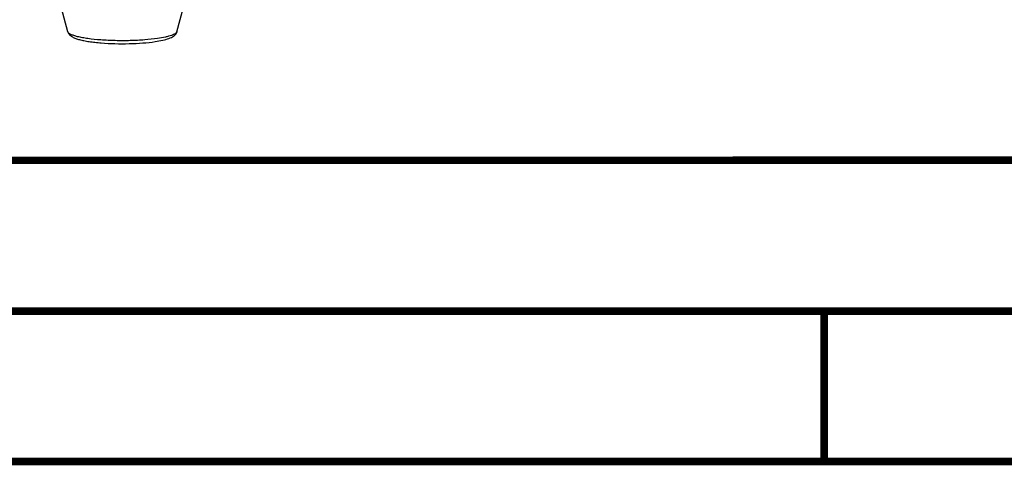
# Model space of a CAD drawing. Header units: millimetres. Extents: x 0 to 420, y -341 to 792.
# Tile 44 of 256: x 183 to 216, y 0 to 15. Entities that reach past the tile are written whole.
import ezdxf

# ---------------------------------------------------------------- set-up
doc = ezdxf.new("R2010")
doc.units = ezdxf.units.MM
doc.header["$LTSCALE"] = 23.1
doc.layers.get('0').update_dxf_attribs({"linetype": 'CONTINUOUS'})

msp = doc.modelspace()

# ---------------------------------------------------------------- linework, layer by layer
at = {"color": 7, "linetype": 'Continuous'}
for p, q in [((184.8253, 14.2999), (184.5813, 15.2041)), ((188.4584, 14.2999), (188.7122, 15.2406)), ((409.86, 10.0737), (25.007, 10.0134))]:
    msp.add_line(p, q, dxfattribs=at)
at = {"color": 7, "linetype": 'Continuous', "const_width": 0.25}
for points in [[(409.8307, 10.048), (25, 10)], [(20, 5), (415, 5)], [(209.9999, 0), (209.9999, 5)], [(420, 0), (0, 0)]]:
    msp.add_lwpolyline(points, dxfattribs=at)
at = {"color": 7, "linetype": 'Continuous'}
msp.add_arc((184.8854, 14.3162), 0.0623, 195.11857, 198.3396, dxfattribs=at)
for points, knots in [([(184.8253, 14.2999), (184.8312, 14.2781), (184.8489, 14.238), (184.8996, 14.175), (184.9798, 14.1193), (185.0904, 14.0719), (185.219, 14.0329), (185.3692, 13.9992), (185.5411, 13.97), (185.7328, 13.9455), (186.0185, 13.9186), (186.3985, 13.8997), (186.8613, 13.8992), (187.3077, 13.9202), (187.5951, 13.9498), (187.7297, 13.9694)], [0, 0, 0, 0, 0.022507, 0.0428147, 0.079712, 0.1181025, 0.1621067, 0.2130553, 0.2709839, 0.3353028, 0.4050671, 0.5560844, 0.7132081, 0.8648207, 1, 1, 1, 1]), ([(187.8108, 14.0728), (187.6699, 14.0523), (187.3683, 14.0211), (186.8987, 13.9982), (186.4097, 13.9976), (185.9383, 14.0194), (185.5732, 14.056), (185.3171, 14.0969), (185.1599, 14.13), (185.0306, 14.1663), (184.9422, 14.2004), (184.8881, 14.2302), (184.8526, 14.2557), (184.8319, 14.2796), (184.8263, 14.2966)], [0, 0, 0, 0, 0.1403013, 0.2985489, 0.4631609, 0.6220223, 0.7635002, 0.8244833, 0.87751, 0.921753, 0.9566908, 0.970658, 0.9823804, 1, 1, 1, 1]), ([(187.7297, 13.9694), (187.816, 13.982), (187.9718, 14.0091), (188.1543, 14.0573), (188.2739, 14.1061), (188.3503, 14.1493), (188.4189, 14.2104), (188.4497, 14.2676), (188.4584, 14.2999)], [0, 0, 0, 0, 0.3126741, 0.5666853, 0.6743351, 0.7751732, 0.880019, 1, 1, 1, 1]), ([(188.4584, 14.2999), (188.4551, 14.2879), (188.4389, 14.2626), (188.3991, 14.2314), (188.3418, 14.201), (188.2669, 14.1718), (188.1751, 14.1439), (188.0219, 14.1068), (187.8982, 14.0855), (187.8108, 14.0728)], [0, 0, 0, 0, 0.0530135, 0.1230973, 0.2145277, 0.3285816, 0.4651871, 0.6235276, 1, 1, 1, 1])]:
    msp.add_open_spline(points, degree=3, knots=knots, dxfattribs=at)

doc.saveas('drawing.dxf')
